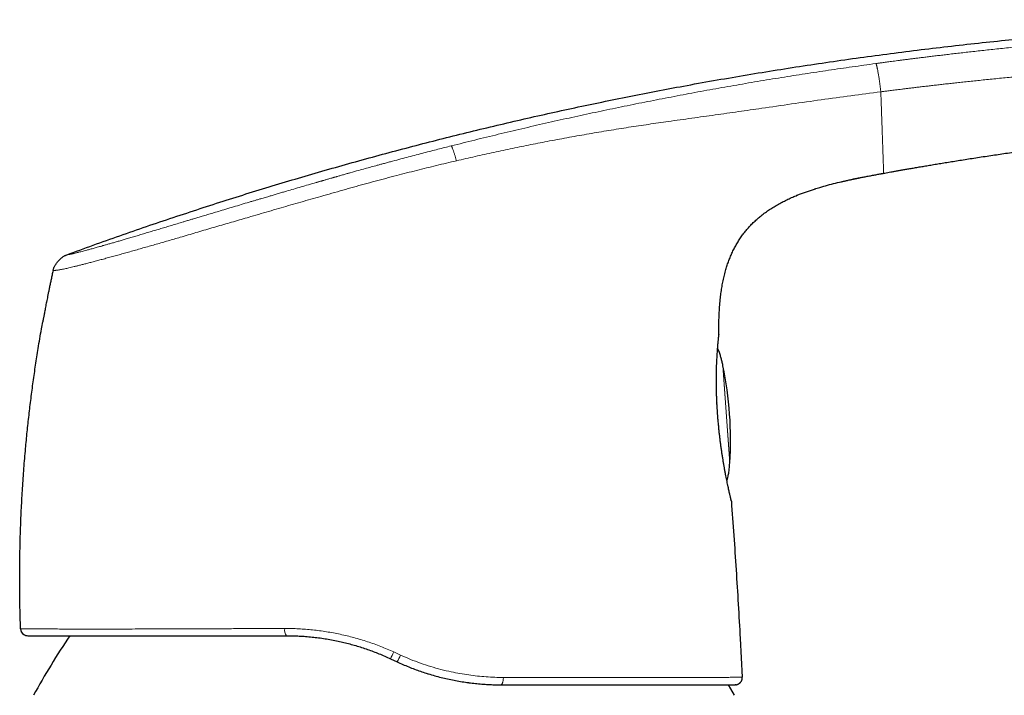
# Model space of a CAD drawing. Header units: millimetres. Extents: x 8 to 1004, y 12 to 903.
# Tile 55 of 57: x 755 to 823, y 779 to 826. Entities that reach past the tile are written whole.
import ezdxf

# ---------------------------------------------------------------- set-up
doc = ezdxf.new("R2010")
doc.units = ezdxf.units.MM

msp = doc.modelspace()

# ---------------------------------------------------------------- linework, layer by layer
at = {"color": 7, "linetype": 'Continuous', "lineweight": 30}
for p, q in [((814.322, 815.026), (814.322, 815.026)), ((808.264, 813.475), (808.339, 813.506)), ((756.819, 808.289), (756.822, 808.289)), ((756.107, 804.74), (756.107, 804.738)), ((802.917, 803.865), (802.918, 803.873)), ((802.918, 803.873), (802.917, 803.847)), ((802.821, 798.495), (802.816, 798.498)), ((754.582, 783.498), (754.571, 783.498)), ((804.391, 782.815), (804.537, 780.142)), ((780.178, 781.422), (780.637, 781.208)), ((804.08, 779.617), (804.038, 779.615))]:
    msp.add_line(p, q, dxfattribs=at)
at = {"color": 8, "linetype": 'Continuous', "lineweight": 0}
for p, q in [((803.192, 801.73), (803.667, 794.947)), ((803.2, 801.693), (803.669, 794.985)), ((802.776, 799.132), (802.781, 799.125)), ((754.585, 783.498), (754.571, 783.498)), ((780.874, 781.674), (780.405, 781.888)), ((804.084, 779.617), (804.08, 779.617))]:
    msp.add_line(p, q, dxfattribs=at)
at = {"color": 7, "linetype": 'Continuous', "lineweight": 30, "flags": 128}
for points in [[(803.769, 792.385), (803.773, 792.371), (803.779, 792.33)], [(803.994, 778.889), (803.753, 779.326), (803.59, 779.616)]]:
    msp.add_lwpolyline(points, dxfattribs=at)
at = {"color": 8, "linetype": 'Continuous', "lineweight": 0, "flags": 128}
for points in [[(787.822, 779.615), (787.839, 779.617), (787.856, 779.625), (787.873, 779.637), (787.889, 779.654), (787.904, 779.675), (787.919, 779.701), (787.933, 779.731), (787.945, 779.764), (787.957, 779.801), (787.967, 779.842), (787.975, 779.884), (787.982, 779.929), (787.988, 779.976), (787.992, 780.025), (787.994, 780.074), (787.995, 780.123)], [(804.524, 779.999), (804.522, 779.991), (804.522, 779.989)]]:
    msp.add_lwpolyline(points, dxfattribs=at)
at = {"color": 7, "linetype": 'Continuous', "lineweight": 30}
for centre, radius, start, end in [((778.722, 796.611), 25, 4, 11.72875), ((778.722, 796.611), 25, 356.27125, 4), ((1114.367, 192.974), 615.206, 103.343719, 120.003403), ((755.071, 783.515), 0.5, 206.66208, 270), ((799.369, 754.95), 50, 145.85315, 151.39505), ((804.038, 780.115), 0.5, 346.56305, 3.13374)]:
    msp.add_arc(centre, radius, start, end, dxfattribs=at)
at = {"color": 8, "linetype": 'Continuous', "lineweight": 0}
for centre, radius, start, end in [((1114.367, 192.974), 615.236, 103.310879, 120.024968), ((773.443, 783.398), 0.591, 168.65616, 220.39235), ((773.654, 784.89), 7.388, 332.00789, 336.0291), ((777.298, 783.193), 3.885, 329.26612, 336.98287)]:
    msp.add_arc(centre, radius, start, end, dxfattribs=at)
at = {"color": 7, "linetype": 'Continuous', "lineweight": 30}
for points, knots in [([(757.764, 809.376), (758.379, 809.601), (759.606, 810.05), (761.452, 810.704), (763.298, 811.345), (765.146, 811.97), (766.985, 812.576), (768.813, 813.164), (770.632, 813.734), (772.453, 814.29), (774.287, 814.836), (776.134, 815.37), (777.996, 815.894), (779.86, 816.403), (781.724, 816.897), (783.591, 817.378), (785.459, 817.843), (787.328, 818.295), (789.199, 818.733), (791.072, 819.156), (792.947, 819.565), (794.823, 819.961), (796.701, 820.343), (798.58, 820.711), (800.524, 821.077), (802.533, 821.44), (804.607, 821.797), (806.683, 822.139), (808.761, 822.465), (810.85, 822.775), (812.95, 823.071), (815.061, 823.353), (817.175, 823.618), (819.291, 823.867), (821.409, 824.1), (823.53, 824.317), (825.653, 824.519), (827.707, 824.699), (829.69, 824.859), (831.604, 825.001), (833.52, 825.131), (835.437, 825.25), (837.357, 825.356), (839.279, 825.448), (841.063, 825.519), (842.71, 825.574), (844.219, 825.612), (845.728, 825.64), (847.238, 825.655), (848.737, 825.657), (850.228, 825.645), (851.709, 825.619), (853.189, 825.578), (854.615, 825.523), (855.987, 825.455), (857.305, 825.377), (858.621, 825.284), (859.936, 825.176), (861.25, 825.055), (862.563, 824.918), (863.874, 824.768), (864.747, 824.656), (865.183, 824.6)], [0, 0, 0, 0, 0.017941, 0.035846, 0.053717, 0.071553, 0.089358, 0.106815, 0.124244, 0.141646, 0.159023, 0.176729, 0.194412, 0.212073, 0.229712, 0.247332, 0.264934, 0.282519, 0.300089, 0.317644, 0.335187, 0.352718, 0.370238, 0.38775, 0.405254, 0.424501, 0.443741, 0.462977, 0.48221, 0.501442, 0.520912, 0.540383, 0.559858, 0.579337, 0.598823, 0.618316, 0.637818, 0.65733, 0.674862, 0.692405, 0.709961, 0.72753, 0.745111, 0.762702, 0.7803, 0.7941, 0.807902, 0.821703, 0.835502, 0.849299, 0.862845, 0.876387, 0.889923, 0.903453, 0.91553, 0.927601, 0.93967, 0.951735, 0.9638, 0.975865, 0.987931, 1, 1, 1, 1]), ([(814.322, 815.026), (814.384, 815.037), (814.512, 815.06), (814.711, 815.096), (814.926, 815.135), (815.155, 815.175), (815.399, 815.219), (815.658, 815.264), (815.932, 815.312), (816.226, 815.363), (816.541, 815.418), (816.876, 815.475), (817.228, 815.535), (817.596, 815.597), (817.981, 815.661), (818.386, 815.728), (818.811, 815.797), (819.258, 815.869), (819.721, 815.943), (820.202, 816.019), (820.701, 816.097), (821.217, 816.176), (821.735, 816.254), (822.254, 816.332), (822.773, 816.408), (823.307, 816.486), (823.855, 816.564), (824.418, 816.643), (824.828, 816.7), (825.08, 816.734), (825.168, 816.746), (825.257, 816.759), (825.347, 816.771), (825.433, 816.782), (825.509, 816.793), (825.662, 816.813), (825.979, 816.856), (826.617, 816.94), (827.757, 817.087), (829.324, 817.28), (831.17, 817.494), (833.027, 817.695), (834.884, 817.882), (836.32, 818.016), (837.333, 818.106), (837.922, 818.156), (838.512, 818.206), (839.098, 818.253), (839.677, 818.299), (840.24, 818.342), (840.796, 818.384), (841.356, 818.424), (841.927, 818.464), (842.498, 818.503), (842.941, 818.532), (843.257, 818.552), (843.451, 818.564), (843.648, 818.576), (843.827, 818.587), (843.94, 818.594), (843.986, 818.597)], [0, 0, 0, 0, 0.0062719, 0.0130499, 0.020334, 0.0281242, 0.0364205, 0.0452229, 0.0545313, 0.0643458, 0.0751705, 0.0865507, 0.0984862, 0.1109772, 0.1240236, 0.1376255, 0.152163, 0.1672856, 0.1829932, 0.1992859, 0.2161637, 0.2336265, 0.2516744, 0.2687323, 0.2862818, 0.3043229, 0.3228556, 0.3418799, 0.3613958, 0.3643761, 0.3673675, 0.37037, 0.3733837, 0.3764086, 0.3791227, 0.3810882, 0.3918988, 0.4112034, 0.4456759, 0.5072338, 0.569691, 0.6321483, 0.6946056, 0.7570628, 0.7768474, 0.796632, 0.8164165, 0.8362011, 0.8557231, 0.8746196, 0.8929219, 0.9116956, 0.9309407, 0.950386, 0.9690395, 0.9755683, 0.9820971, 0.9886259, 0.9953797, 1, 1, 1, 1]), ([(995.702, 817.091), (995.065, 816.97), (993.428, 816.659), (990.796, 816.142), (987.805, 815.542), (984.817, 814.927), (981.832, 814.298), (978.907, 813.666), (976.041, 813.034), (973.236, 812.401), (970.433, 811.756), (967.633, 811.098), (964.728, 810.402), (961.718, 809.665), (958.604, 808.885), (955.493, 808.09), (952.387, 807.28), (949.285, 806.454), (946.188, 805.612), (943.094, 804.754), (940.005, 803.881), (936.921, 802.992), (933.841, 802.087), (930.765, 801.168), (927.694, 800.232), (924.628, 799.281), (921.567, 798.315), (918.511, 797.333), (915.411, 796.32), (912.269, 795.274), (909.083, 794.196), (905.904, 793.101), (902.73, 791.989), (899.562, 790.86), (896.448, 789.732), (893.388, 788.606), (890.381, 787.482), (887.38, 786.342), (884.384, 785.188), (881.395, 784.018), (878.411, 782.833), (875.434, 781.634), (872.415, 780.399), (869.356, 779.13), (866.257, 777.825), (863.165, 776.503), (860.079, 775.166), (857.001, 773.811), (853.93, 772.441), (850.866, 771.054), (847.81, 769.651), (844.761, 768.232), (841.72, 766.797), (838.686, 765.346), (835.718, 763.906), (832.814, 762.48), (829.975, 761.068), (827.144, 759.641), (824.704, 758.398), (823.211, 757.626), (822.657, 757.34)], [0, 0, 0, 0, 0.010598, 0.027203, 0.043808, 0.060414, 0.077019, 0.093624, 0.10928, 0.124937, 0.140593, 0.15625, 0.171906, 0.189379, 0.206853, 0.224327, 0.2418, 0.259274, 0.276748, 0.294221, 0.311695, 0.329168, 0.346642, 0.364116, 0.381589, 0.399063, 0.416536, 0.43401, 0.451484, 0.469789, 0.488095, 0.506401, 0.524706, 0.543012, 0.561318, 0.578791, 0.596265, 0.613739, 0.631212, 0.648686, 0.666159, 0.683633, 0.701107, 0.719412, 0.737718, 0.756024, 0.774329, 0.792635, 0.810941, 0.829247, 0.847552, 0.865858, 0.884164, 0.902469, 0.920775, 0.938035, 0.955294, 0.972554, 0.989814, 1, 1, 1, 1]), ([(811.352, 814.43), (811.387, 814.438), (811.456, 814.454), (811.559, 814.478), (811.658, 814.5), (811.763, 814.524), (811.872, 814.548), (811.982, 814.572), (812.083, 814.593), (812.175, 814.613), (812.258, 814.63), (812.332, 814.646), (812.396, 814.659), (812.451, 814.67), (812.499, 814.68), (812.538, 814.688), (812.564, 814.693), (812.576, 814.696), (812.574, 814.695), (812.574, 814.695)], [0, 0, 0, 0, 0.044615, 0.088919, 0.132556, 0.175793, 0.233268, 0.291032, 0.349476, 0.408878, 0.469421, 0.53121, 0.594288, 0.658651, 0.72426, 0.804534, 0.886356, 0.96955, 1, 1, 1, 1]), ([(812.098, 814.597), (812.283, 814.635), (812.619, 814.706), (812.956, 814.771), (813.108, 814.8)], [0, 0, 0, 0, 0.549063, 1, 1, 1, 1]), ([(812.27, 814.634), (812.269, 814.634), (812.269, 814.634), (812.274, 814.635), (812.288, 814.638), (812.311, 814.642), (812.345, 814.649), (812.39, 814.659), (812.447, 814.67), (812.514, 814.684), (812.591, 814.699), (812.675, 814.716), (812.777, 814.736), (812.898, 814.76), (813.038, 814.787), (813.184, 814.815), (813.333, 814.843), (813.483, 814.871), (813.633, 814.899), (813.778, 814.926), (813.918, 814.952), (814.03, 814.973), (814.118, 814.989), (814.184, 815.001), (814.251, 815.013), (814.297, 815.021), (814.321, 815.026), (814.322, 815.026)], [0, 0, 0, 0, 0.011782, 0.04713, 0.080021, 0.110835, 0.140256, 0.169317, 0.199267, 0.231055, 0.2652, 0.301888, 0.341077, 0.396865, 0.456029, 0.517681, 0.580847, 0.644516, 0.707688, 0.769404, 0.828793, 0.885366, 0.912859, 0.940267, 0.968322, 0.997609, 1, 1, 1, 1]), ([(808.264, 813.475), (808.342, 813.508), (808.511, 813.577), (808.772, 813.676), (809.046, 813.774), (809.32, 813.868), (809.504, 813.927), (809.596, 813.956)], [0, 0, 0, 0, 0.180235, 0.385773, 0.591029, 0.795766, 1, 1, 1, 1]), ([(809.55, 813.941), (809.666, 813.977), (809.963, 814.07), (810.444, 814.205), (810.992, 814.346), (811.359, 814.431), (811.542, 814.474)], [0, 0, 0, 0, 0.177239, 0.451882, 0.726617, 1, 1, 1, 1]), ([(802.918, 803.873), (802.916, 804.042), (802.913, 804.38), (802.92, 804.888), (802.939, 805.395), (802.972, 805.902), (803.016, 806.371), (803.07, 806.803), (803.132, 807.197), (803.206, 807.588), (803.295, 807.977), (803.392, 808.338), (803.496, 808.671), (803.603, 808.977), (803.723, 809.277), (803.855, 809.573), (803.999, 809.863), (804.155, 810.146), (804.325, 810.422), (804.507, 810.69), (804.702, 810.948), (804.909, 811.197), (805.127, 811.437), (805.356, 811.665), (805.595, 811.883), (805.854, 812.099), (806.132, 812.312), (806.429, 812.519), (806.735, 812.713), (807.049, 812.895), (807.369, 813.066), (807.694, 813.226), (808.017, 813.373), (808.234, 813.463), (808.339, 813.506)], [0, 0, 0, 0, 0.042495, 0.084992, 0.127495, 0.169999, 0.212504, 0.245903, 0.279297, 0.31269, 0.34609, 0.379489, 0.406593, 0.433696, 0.460804, 0.487915, 0.515021, 0.54212, 0.569219, 0.596322, 0.623427, 0.650533, 0.677636, 0.704736, 0.731839, 0.758948, 0.789313, 0.819671, 0.850025, 0.880386, 0.91075, 0.941112, 0.971471, 1, 1, 1, 1]), ([(756.819, 808.289), (756.823, 808.31), (756.833, 808.353), (756.853, 808.422), (756.884, 808.497), (756.924, 808.58), (756.974, 808.668), (757.033, 808.758), (757.099, 808.849), (757.171, 808.936), (757.248, 809.02), (757.328, 809.098), (757.41, 809.169), (757.49, 809.231), (757.567, 809.283), (757.638, 809.323), (757.703, 809.353), (757.744, 809.369), (757.764, 809.376)], [0, 0, 0, 0, 0.042622, 0.089774, 0.144028, 0.205922, 0.274425, 0.347571, 0.423157, 0.499461, 0.575795, 0.651496, 0.724849, 0.793628, 0.855812, 0.910297, 0.957531, 1, 1, 1, 1]), ([(756.818, 808.29), (756.807, 808.237), (756.773, 808.082), (756.719, 807.83), (756.657, 807.537), (756.599, 807.259), (756.544, 806.995), (756.494, 806.75), (756.449, 806.523), (756.407, 806.314), (756.369, 806.118), (756.333, 805.935), (756.298, 805.757), (756.266, 805.588), (756.235, 805.426), (756.208, 805.282), (756.184, 805.154), (756.164, 805.048), (756.148, 804.962), (756.135, 804.894), (756.126, 804.841), (756.119, 804.802), (756.113, 804.774), (756.109, 804.752), (756.108, 804.743), (756.107, 804.738)], [0, 0, 0, 0, 0.043084, 0.126862, 0.206676, 0.282531, 0.354437, 0.422403, 0.482886, 0.539889, 0.593423, 0.643507, 0.690158, 0.739037, 0.783563, 0.823797, 0.859823, 0.891758, 0.915364, 0.936383, 0.955009, 0.967578, 0.979119, 0.98984, 1, 1, 1, 1]), ([(754.571, 783.498), (754.559, 783.886), (754.535, 784.662), (754.516, 785.826), (754.509, 786.991), (754.517, 788.156), (754.538, 789.32), (754.574, 790.554), (754.629, 791.856), (754.706, 793.227), (754.801, 794.596), (754.91, 795.895), (755.028, 797.123), (755.154, 798.281), (755.292, 799.438), (755.445, 800.592), (755.61, 801.745), (755.801, 802.965), (755.966, 803.963), (756.079, 804.577), (756.109, 804.74)], [0, 0, 0, 0, 0.0545818, 0.1091636, 0.1637455, 0.2183273, 0.2729092, 0.327491, 0.3918194, 0.4561478, 0.5204761, 0.5848044, 0.6393861, 0.6939678, 0.7485496, 0.8031314, 0.8577132, 0.912295, 0.9766235, 1, 1, 1, 1]), ([(802.782, 799.124), (802.777, 799.219), (802.767, 799.407), (802.757, 799.687), (802.749, 799.963), (802.744, 800.234), (802.742, 800.499), (802.741, 800.759), (802.743, 801.011), (802.747, 801.257), (802.753, 801.495), (802.76, 801.725), (802.769, 801.946), (802.78, 802.157), (802.791, 802.358), (802.803, 802.548), (802.816, 802.727), (802.829, 802.895), (802.841, 803.05), (802.853, 803.192), (802.864, 803.32), (802.874, 803.433), (802.884, 803.533), (802.893, 803.619), (802.9, 803.691), (802.906, 803.752), (802.911, 803.8), (802.915, 803.837), (802.916, 803.852), (802.917, 803.859)], [0, 0, 0, 0, 0.0377177, 0.0754021, 0.1130626, 0.1507063, 0.1883389, 0.2259656, 0.2636017, 0.3012686, 0.3389716, 0.3766824, 0.4143699, 0.4520207, 0.4897248, 0.5276043, 0.5656771, 0.6040145, 0.6425495, 0.6810826, 0.7194126, 0.7573403, 0.7946697, 0.8312088, 0.866798, 0.9015245, 0.9355964, 0.9692202, 1, 1, 1, 1]), ([(802.899, 803.676), (802.9, 803.689), (802.903, 803.716), (802.906, 803.75), (802.91, 803.779), (802.912, 803.803), (802.914, 803.823), (802.916, 803.84), (802.917, 803.854), (802.918, 803.865), (802.918, 803.87), (802.918, 803.872)], [0, 0, 0, 0, 0.137172, 0.285931, 0.424964, 0.551506, 0.660226, 0.760817, 0.855366, 0.94595, 1, 1, 1, 1]), ([(803.192, 801.73), (803.175, 801.813), (803.139, 801.979), (803.076, 802.228), (803.013, 802.439), (802.954, 802.611), (802.903, 802.741), (802.862, 802.838), (802.836, 802.889), (802.829, 802.902)], [0, 0, 0, 0, 0.20567, 0.415733, 0.625195, 0.744651, 0.858643, 0.96548, 1, 1, 1, 1]), ([(803.2, 801.692), (803.199, 801.696), (803.198, 801.704), (803.196, 801.714), (803.194, 801.723), (803.193, 801.728), (803.192, 801.731)], [0, 0, 0, 0, 0.339906, 0.559886, 0.779913, 1, 1, 1, 1]), ([(802.781, 799.125), (802.781, 799.124), (802.783, 799.123), (802.781, 799.121), (802.779, 799.12)], [0, 0, 0, 0, 0.18136, 1, 1, 1, 1]), ([(802.82, 798.493), (802.818, 798.514), (802.815, 798.564), (802.809, 798.648), (802.802, 798.748), (802.795, 798.861), (802.787, 798.988), (802.782, 799.077), (802.78, 799.124)], [0, 0, 0, 0, 0.099918, 0.236909, 0.395211, 0.574988, 0.776477, 1, 1, 1, 1]), ([(803.776, 792.355), (803.775, 792.358), (803.774, 792.365), (803.769, 792.385), (803.762, 792.414), (803.753, 792.452), (803.742, 792.5), (803.727, 792.56), (803.71, 792.632), (803.691, 792.717), (803.667, 792.82), (803.639, 792.943), (803.608, 793.085), (803.574, 793.242), (803.537, 793.411), (803.5, 793.592), (803.46, 793.783), (803.42, 793.984), (803.379, 794.196), (803.336, 794.417), (803.294, 794.648), (803.252, 794.887), (803.211, 795.136), (803.17, 795.393), (803.129, 795.657), (803.09, 795.928), (803.051, 796.205), (803.014, 796.488), (802.979, 796.776), (802.946, 797.067), (802.915, 797.362), (802.886, 797.66), (802.86, 797.959), (802.838, 798.237), (802.826, 798.416), (802.821, 798.495)], [0, 0, 0, 0, 0.022505, 0.045307, 0.068805, 0.093401, 0.119413, 0.146239, 0.174104, 0.20278, 0.232034, 0.265672, 0.299385, 0.332813, 0.365801, 0.398402, 0.430677, 0.462689, 0.494502, 0.526187, 0.557833, 0.589523, 0.621289, 0.653132, 0.68505, 0.717037, 0.749086, 0.781188, 0.813334, 0.845514, 0.87772, 0.909944, 0.942182, 0.974436, 1, 1, 1, 1]), ([(803.49, 793.797), (803.501, 793.834), (803.524, 793.916), (803.554, 794.049), (803.583, 794.195), (803.615, 794.396), (803.645, 794.647), (803.659, 794.847), (803.667, 794.947)], [0, 0, 0, 0, 0.098341, 0.221102, 0.349724, 0.481935, 0.743716, 1, 1, 1, 1]), ([(803.667, 794.946), (803.667, 794.95), (803.667, 794.958), (803.668, 794.968), (803.669, 794.977), (803.669, 794.983), (803.669, 794.986)], [0, 0, 0, 0, 0.3401089, 0.5601083, 0.7800673, 1, 1, 1, 1]), ([(803.466, 793.756), (803.471, 793.76), (803.483, 793.772), (803.488, 793.787), (803.491, 793.797)], [0, 0, 0, 0, 0.39493, 1, 1, 1, 1]), ([(803.772, 792.361), (803.773, 792.355), (803.778, 792.333), (803.778, 792.332), (803.779, 792.33)], [0, 0, 0, 0, 0.274717, 1, 1, 1, 1]), ([(803.779, 792.33), (803.836, 791.538), (803.951, 789.953), (804.109, 787.574), (804.257, 785.195), (804.346, 783.608), (804.391, 782.815)], [0, 0, 0, 0, 0.25, 0.5, 0.75, 1, 1, 1, 1]), ([(754.576, 783.498), (754.577, 783.475), (754.578, 783.43), (754.594, 783.359), (754.614, 783.313), (754.624, 783.291)], [0, 0, 0, 0, 0.331081, 0.66457, 1, 1, 1, 1]), ([(754.835, 783.077), (754.836, 783.076), (754.847, 783.07), (754.865, 783.061), (754.889, 783.05), (754.913, 783.042), (754.936, 783.034), (754.96, 783.028), (754.984, 783.023), (755.007, 783.019), (755.022, 783.017), (755.029, 783.017)], [0, 0, 0, 0, 0.007553, 0.072802, 0.152091, 0.247667, 0.360791, 0.492202, 0.642358, 0.811557, 1, 1, 1, 1]), ([(755.073, 783.015), (755.074, 783.015), (755.077, 783.015), (755.1, 783.015), (755.14, 783.015), (755.196, 783.015), (755.267, 783.015), (755.355, 783.015), (755.455, 783.015), (755.567, 783.015), (755.688, 783.015), (755.823, 783.015), (755.971, 783.015), (756.131, 783.015), (756.311, 783.015), (756.51, 783.015), (756.731, 783.015), (756.966, 783.015), (757.217, 783.015), (757.482, 783.015), (757.763, 783.015), (758.052, 783.015), (758.348, 783.015), (758.647, 783.015), (758.957, 783.015), (759.28, 783.015), (759.614, 783.015), (759.971, 783.015), (760.352, 783.015), (760.757, 783.015), (761.176, 783.015), (761.609, 783.015), (762.055, 783.015), (762.513, 783.015), (762.969, 783.015), (763.42, 783.015), (763.868, 783.015), (764.324, 783.015), (764.79, 783.015), (765.265, 783.015), (765.763, 783.015), (766.284, 783.015), (766.827, 783.015), (767.379, 783.015), (767.939, 783.015), (768.508, 783.015), (769.085, 783.015), (769.654, 783.015), (770.212, 783.015), (770.759, 783.015), (771.311, 783.015), (771.867, 783.015), (772.427, 783.015), (772.804, 783.015), (772.993, 783.015)], [0, 0, 0, 0, 0.015516, 0.035726, 0.055898, 0.076047, 0.096183, 0.116322, 0.136481, 0.154916, 0.173305, 0.191659, 0.209987, 0.2283, 0.246608, 0.266728, 0.286778, 0.306772, 0.326724, 0.346648, 0.366558, 0.386679, 0.405137, 0.423548, 0.441923, 0.460274, 0.478613, 0.496952, 0.516995, 0.53704, 0.557102, 0.577196, 0.597338, 0.617542, 0.637616, 0.655962, 0.674314, 0.692684, 0.711083, 0.729521, 0.748009, 0.768105, 0.788188, 0.808269, 0.828363, 0.848483, 0.868643, 0.888873, 0.907404, 0.925917, 0.944423, 0.962932, 0.981454, 1, 1, 1, 1]), ([(772.993, 783.015), (773.138, 783.014), (773.428, 783.012), (773.867, 782.994), (774.309, 782.966), (774.754, 782.926), (775.201, 782.873), (775.651, 782.808), (776.102, 782.73), (776.539, 782.643), (776.961, 782.547), (777.368, 782.444), (777.776, 782.33), (778.183, 782.205), (778.588, 782.07), (778.989, 781.924), (779.387, 781.768), (779.784, 781.602), (780.046, 781.482), (780.178, 781.422)], [0, 0, 0, 0, 0.060049, 0.120324, 0.18085, 0.241647, 0.302738, 0.364144, 0.425886, 0.487985, 0.543946, 0.600224, 0.656834, 0.713789, 0.771104, 0.827758, 0.884784, 0.942194, 1, 1, 1, 1]), ([(780.637, 781.208), (780.771, 781.147), (781.037, 781.025), (781.44, 780.856), (781.845, 780.698), (782.251, 780.552), (782.559, 780.448), (782.732, 780.395), (782.769, 780.384)], [0, 0, 0, 0, 0.191938, 0.382753, 0.572494, 0.761212, 0.948961, 1, 1, 1, 1]), ([(782.77, 780.385), (782.781, 780.382), (782.938, 780.331), (783.244, 780.244), (783.687, 780.125), (784.133, 780.02), (784.58, 779.927), (785.027, 779.847), (785.354, 779.794), (785.531, 779.772), (785.559, 779.769)], [0, 0, 0, 0, 0.01154, 0.171172, 0.330784, 0.49042, 0.650117, 0.809914, 0.969859, 1, 1, 1, 1]), ([(804.084, 779.617), (804.09, 779.618), (804.1, 779.619), (804.117, 779.621), (804.135, 779.625), (804.153, 779.629), (804.17, 779.634), (804.186, 779.639), (804.198, 779.643), (804.211, 779.648), (804.225, 779.653), (804.242, 779.661), (804.262, 779.67), (804.283, 779.682), (804.304, 779.695), (804.33, 779.712), (804.363, 779.738), (804.398, 779.772), (804.431, 779.809), (804.461, 779.851), (804.487, 779.895), (804.508, 779.942), (804.517, 779.973), (804.522, 779.989)], [0, 0, 0, 0, 0.088771, 0.166599, 0.23357, 0.289831, 0.335645, 0.3592, 0.379097, 0.395715, 0.409709, 0.422158, 0.441784, 0.464754, 0.481964, 0.50047, 0.540427, 0.587872, 0.645505, 0.714839, 0.796729, 0.891679, 1, 1, 1, 1]), ([(785.558, 779.767), (785.575, 779.765), (785.742, 779.74), (786.058, 779.706), (786.504, 779.664), (786.946, 779.636), (787.386, 779.618), (787.677, 779.616), (787.822, 779.615)], [0, 0, 0, 0, 0.023031, 0.219337, 0.415108, 0.610422, 0.805359, 1, 1, 1, 1]), ([(787.822, 779.615), (788.009, 779.615), (788.383, 779.615), (788.937, 779.615), (789.485, 779.615), (790.028, 779.615), (790.566, 779.615), (791.095, 779.615), (791.634, 779.615), (792.18, 779.615), (792.734, 779.615), (793.278, 779.615), (793.814, 779.615), (794.323, 779.615), (794.806, 779.615), (795.264, 779.615), (795.712, 779.615), (796.152, 779.615), (796.582, 779.615), (797.002, 779.615), (797.427, 779.615), (797.854, 779.615), (798.28, 779.615), (798.694, 779.615), (799.094, 779.615), (799.47, 779.615), (799.821, 779.615), (800.15, 779.615), (800.466, 779.615), (800.77, 779.615), (801.062, 779.615), (801.342, 779.615), (801.618, 779.615), (801.889, 779.615), (802.152, 779.615), (802.399, 779.615), (802.629, 779.615), (802.836, 779.615), (803.023, 779.615), (803.19, 779.615), (803.342, 779.615), (803.479, 779.615), (803.601, 779.615), (803.709, 779.615), (803.806, 779.615), (803.889, 779.615), (803.955, 779.615), (804.003, 779.615), (804.032, 779.615), (804.036, 779.615), (804.038, 779.615)], [0, 0, 0, 0, 0.020056, 0.040104, 0.060155, 0.080221, 0.100315, 0.120449, 0.140443, 0.162363, 0.184282, 0.206217, 0.228182, 0.250193, 0.27011, 0.29001, 0.309905, 0.329805, 0.349721, 0.369666, 0.389639, 0.411583, 0.433506, 0.455423, 0.477349, 0.499298, 0.519306, 0.539289, 0.559259, 0.579227, 0.599205, 0.619205, 0.639278, 0.661327, 0.683328, 0.705298, 0.727251, 0.749203, 0.76936, 0.789449, 0.809481, 0.82947, 0.849428, 0.869366, 0.889546, 0.911756, 0.933888, 0.95596, 0.977992, 1, 1, 1, 1])]:
    msp.add_open_spline(points, degree=3, knots=knots, dxfattribs=at)
at = {"color": 8, "linetype": 'Continuous', "lineweight": 0}
for points, knots in [([(865.183, 824.6), (865.183, 824.6), (865.183, 824.6), (865.183, 824.6), (865.183, 824.6), (865.183, 824.6), (865.182, 824.6), (865.18, 824.6), (865.178, 824.6), (865.175, 824.6), (865.17, 824.6), (865.164, 824.6), (865.156, 824.599), (865.146, 824.599), (865.132, 824.599), (865.116, 824.598), (865.096, 824.597), (865.073, 824.597), (865.046, 824.596), (865.016, 824.595), (864.982, 824.594), (864.942, 824.593), (864.898, 824.591), (864.848, 824.59), (864.791, 824.588), (864.727, 824.586), (864.657, 824.585), (864.582, 824.584), (864.502, 824.583), (864.413, 824.582), (864.312, 824.581), (864.199, 824.581), (864.082, 824.582), (863.963, 824.583), (863.843, 824.585), (863.713, 824.588), (863.57, 824.591), (863.415, 824.595), (863.256, 824.6), (863.093, 824.605), (862.928, 824.611), (862.753, 824.618), (862.567, 824.625), (862.37, 824.634), (862.162, 824.643), (861.943, 824.654), (861.719, 824.666), (861.491, 824.678), (861.261, 824.691), (861.019, 824.704), (860.767, 824.719), (860.509, 824.735), (860.246, 824.751), (859.977, 824.768), (859.703, 824.785), (859.38, 824.805), (859.004, 824.828), (858.574, 824.854), (858.134, 824.88), (857.684, 824.906), (857.226, 824.931), (856.76, 824.956), (856.271, 824.981), (855.759, 825.005), (855.221, 825.029), (854.675, 825.052), (854.12, 825.073), (853.475, 825.095), (852.737, 825.116), (851.904, 825.136), (851.053, 825.152), (850.186, 825.162), (849.493, 825.167), (848.979, 825.169), (848.649, 825.169), (848.316, 825.169), (847.981, 825.168), (847.652, 825.166), (847.187, 825.163), (846.591, 825.157), (845.775, 825.146), (844.884, 825.129), (843.923, 825.107), (842.977, 825.08), (842.046, 825.05), (841.131, 825.016), (840.243, 824.98), (839.383, 824.942), (838.55, 824.903), (837.731, 824.861), (836.926, 824.818), (836.139, 824.773), (835.371, 824.728), (834.621, 824.681), (833.884, 824.633), (833.116, 824.582), (832.319, 824.526), (831.494, 824.467), (830.687, 824.406), (829.899, 824.345), (829.13, 824.284), (828.38, 824.221), (827.648, 824.159), (826.935, 824.096), (826.241, 824.034), (825.565, 823.971), (824.908, 823.909), (824.281, 823.848), (823.683, 823.789), (823.114, 823.731), (822.562, 823.674), (822.027, 823.618), (821.505, 823.562), (820.999, 823.507), (820.507, 823.452), (820.032, 823.399), (819.573, 823.347), (819.132, 823.295), (818.715, 823.247), (818.322, 823.2), (817.952, 823.156), (817.597, 823.112), (817.257, 823.071), (816.932, 823.03), (816.622, 822.992), (816.327, 822.954), (816.046, 822.919), (815.781, 822.885), (815.532, 822.853), (815.299, 822.822), (815.082, 822.794), (814.879, 822.767), (814.691, 822.743), (814.519, 822.72), (814.361, 822.699), (814.218, 822.679), (814.088, 822.662), (813.972, 822.646), (813.871, 822.632), (813.807, 822.624), (813.778, 822.62)], [0, 0, 0, 0, 0.000398, 0.001073, 0.002024, 0.003253, 0.004759, 0.006542, 0.008602, 0.010939, 0.013554, 0.016446, 0.019616, 0.023062, 0.026786, 0.030785, 0.035061, 0.039612, 0.043922, 0.048452, 0.0532, 0.058164, 0.063343, 0.068638, 0.074142, 0.079858, 0.085791, 0.091, 0.096376, 0.101922, 0.107634, 0.113504, 0.119523, 0.124353, 0.12927, 0.134277, 0.139379, 0.144586, 0.149905, 0.154524, 0.159214, 0.163966, 0.168774, 0.173637, 0.178555, 0.183533, 0.188579, 0.193171, 0.197848, 0.202617, 0.207445, 0.212309, 0.217126, 0.221984, 0.226891, 0.231852, 0.239175, 0.246628, 0.254211, 0.261914, 0.269724, 0.277627, 0.285624, 0.29454, 0.303588, 0.312774, 0.322098, 0.331556, 0.34527, 0.359256, 0.373517, 0.388053, 0.402865, 0.408364, 0.413901, 0.419475, 0.425086, 0.430733, 0.436038, 0.448443, 0.460709, 0.47708, 0.493195, 0.509053, 0.524653, 0.539994, 0.555076, 0.569282, 0.583254, 0.596991, 0.610496, 0.62377, 0.636581, 0.64917, 0.661537, 0.673682, 0.687853, 0.70171, 0.715256, 0.72849, 0.741412, 0.754024, 0.766325, 0.778316, 0.789996, 0.801366, 0.812425, 0.823174, 0.833024, 0.842598, 0.851896, 0.860918, 0.869664, 0.878237, 0.886528, 0.894535, 0.90226, 0.909703, 0.916862, 0.923354, 0.929594, 0.935583, 0.941321, 0.946808, 0.952043, 0.957028, 0.961761, 0.966242, 0.970473, 0.974383, 0.978051, 0.981477, 0.98466, 0.987555, 0.990216, 0.992642, 0.994834, 0.99679, 0.998513, 1, 1, 1, 1]), ([(814.126, 820.666), (814.16, 820.671), (814.231, 820.68), (814.347, 820.695), (814.477, 820.711), (814.623, 820.73), (814.785, 820.75), (814.961, 820.773), (815.153, 820.797), (815.361, 820.822), (815.584, 820.85), (815.822, 820.879), (816.075, 820.91), (816.344, 820.943), (816.629, 820.977), (816.926, 821.012), (817.237, 821.048), (817.561, 821.086), (817.899, 821.125), (818.252, 821.165), (818.62, 821.206), (819.003, 821.249), (819.401, 821.293), (819.82, 821.338), (820.261, 821.385), (820.726, 821.434), (821.206, 821.483), (821.703, 821.534), (822.216, 821.585), (822.738, 821.636), (823.268, 821.686), (823.806, 821.737), (824.358, 821.788), (824.926, 821.839), (825.505, 821.889), (826.095, 821.94), (826.697, 821.99), (827.313, 822.041), (827.947, 822.091), (828.601, 822.142), (829.275, 822.192), (829.963, 822.242), (830.667, 822.292), (831.386, 822.34), (832.12, 822.389), (832.869, 822.436), (833.634, 822.482), (834.413, 822.528), (835.208, 822.572), (836.019, 822.615), (836.844, 822.656), (837.685, 822.695), (838.516, 822.732), (839.338, 822.765), (840.149, 822.795), (840.973, 822.823), (841.81, 822.848), (842.66, 822.87), (843.316, 822.884), (843.773, 822.893), (844.026, 822.897), (844.278, 822.902), (844.529, 822.906), (844.779, 822.909), (845.028, 822.912), (845.419, 822.917), (845.949, 822.922), (846.657, 822.925), (847.398, 822.926), (848.169, 822.923), (848.946, 822.916), (849.729, 822.905), (850.516, 822.89), (851.29, 822.87), (852.05, 822.848), (852.757, 822.822), (853.412, 822.795), (854.018, 822.766), (854.617, 822.734), (855.21, 822.698), (855.796, 822.66), (856.335, 822.621), (856.827, 822.583), (857.274, 822.547), (857.716, 822.511), (858.153, 822.473), (858.586, 822.435), (858.981, 822.398), (859.339, 822.364), (859.661, 822.332), (859.98, 822.301), (860.294, 822.271), (860.603, 822.241), (860.909, 822.212), (861.209, 822.184), (861.492, 822.159), (861.756, 822.138), (862, 822.12), (862.233, 822.105), (862.455, 822.094), (862.689, 822.084), (862.932, 822.076), (863.181, 822.071), (863.427, 822.07), (863.667, 822.071), (863.9, 822.075), (864.116, 822.083), (864.316, 822.093), (864.5, 822.105), (864.674, 822.12), (864.837, 822.137), (864.99, 822.157), (865.13, 822.179), (865.257, 822.201), (865.372, 822.225), (865.477, 822.249), (865.575, 822.274), (865.667, 822.299), (865.751, 822.325), (865.826, 822.35), (865.894, 822.373), (865.96, 822.398), (866.023, 822.422), (866.083, 822.446), (866.135, 822.467), (866.181, 822.486), (866.219, 822.503), (866.252, 822.517), (866.28, 822.529), (866.304, 822.54), (866.323, 822.548), (866.339, 822.556), (866.352, 822.561), (866.362, 822.566), (866.37, 822.57), (866.376, 822.573), (866.381, 822.575), (866.384, 822.576), (866.386, 822.577), (866.387, 822.578), (866.388, 822.578), (866.389, 822.579), (866.389, 822.579), (866.389, 822.579), (866.389, 822.579), (866.389, 822.579)], [0, 0, 0, 0, 0.001653, 0.00356, 0.005721, 0.008135, 0.010804, 0.013727, 0.016904, 0.020335, 0.02402, 0.027959, 0.032151, 0.036598, 0.041299, 0.046253, 0.051355, 0.056701, 0.06229, 0.068123, 0.074201, 0.080522, 0.087087, 0.093895, 0.10129, 0.108952, 0.116882, 0.12508, 0.133545, 0.142278, 0.150895, 0.159757, 0.168865, 0.178219, 0.187819, 0.197487, 0.207392, 0.217535, 0.227915, 0.238752, 0.249836, 0.261167, 0.272747, 0.284573, 0.296648, 0.308971, 0.321542, 0.334361, 0.347429, 0.360745, 0.37431, 0.388123, 0.402186, 0.415296, 0.428617, 0.442151, 0.455898, 0.46986, 0.484034, 0.488211, 0.492369, 0.49651, 0.500632, 0.504736, 0.508822, 0.51289, 0.523982, 0.534934, 0.547794, 0.560462, 0.57294, 0.586099, 0.599038, 0.611756, 0.624249, 0.636534, 0.646629, 0.656608, 0.666484, 0.676267, 0.685968, 0.695594, 0.703105, 0.710569, 0.717988, 0.725364, 0.732702, 0.740007, 0.745645, 0.751267, 0.756876, 0.762479, 0.768085, 0.773706, 0.779357, 0.785033, 0.790082, 0.795048, 0.799919, 0.804693, 0.809386, 0.815431, 0.821375, 0.827219, 0.83374, 0.840124, 0.846362, 0.852448, 0.858389, 0.864194, 0.87029, 0.87624, 0.882041, 0.887684, 0.893163, 0.898471, 0.903603, 0.909049, 0.914299, 0.919364, 0.924255, 0.928978, 0.934771, 0.940314, 0.945609, 0.950659, 0.955463, 0.960022, 0.964336, 0.968382, 0.972187, 0.97575, 0.979071, 0.982149, 0.984985, 0.987578, 0.989928, 0.992036, 0.993901, 0.995524, 0.996904, 0.998041, 0.998936, 0.999589, 1, 1, 1, 1]), ([(784.388, 816.921), (784.931, 817.057), (786.016, 817.329), (787.646, 817.725), (789.277, 818.111), (790.91, 818.487), (792.535, 818.85), (794.152, 819.202), (795.763, 819.54), (797.376, 819.869), (799.002, 820.189), (800.639, 820.502), (802.288, 820.806), (803.94, 821.099), (805.595, 821.382), (807.242, 821.652), (808.88, 821.911), (810.511, 822.157), (812.144, 822.395), (813.233, 822.545), (813.778, 822.62)], [0, 0, 0, 0, 0.056011, 0.112011, 0.168004, 0.223993, 0.279979, 0.334963, 0.389948, 0.444935, 0.499928, 0.55593, 0.611939, 0.667953, 0.723968, 0.779981, 0.834987, 0.889989, 0.944992, 1, 1, 1, 1]), ([(813.778, 822.62), (813.779, 822.619), (813.782, 822.617), (813.786, 822.613), (813.791, 822.606), (813.798, 822.595), (813.806, 822.577), (813.815, 822.551), (813.826, 822.518), (813.837, 822.478), (813.85, 822.427), (813.864, 822.364), (813.881, 822.289), (813.899, 822.201), (813.919, 822.099), (813.939, 821.986), (813.96, 821.865), (813.981, 821.743), (814, 821.622), (814.017, 821.507), (814.034, 821.396), (814.048, 821.293), (814.061, 821.198), (814.074, 821.103), (814.086, 821.009), (814.097, 820.918), (814.107, 820.84), (814.115, 820.773), (814.121, 820.716), (814.125, 820.682), (814.126, 820.666)], [0, 0, 0, 0, 0.0159645, 0.0355335, 0.0589416, 0.0865576, 0.1188759, 0.1564642, 0.1884407, 0.2238334, 0.2626774, 0.3048546, 0.3500824, 0.3979497, 0.4480267, 0.5000636, 0.5517681, 0.6009162, 0.6474437, 0.6911438, 0.7318297, 0.7694114, 0.8039118, 0.8354472, 0.8731798, 0.9063992, 0.9354905, 0.9607174, 0.9822129, 1, 1, 1, 1]), ([(814.126, 820.667), (813.437, 820.578), (812.061, 820.398), (809.999, 820.114), (807.942, 819.822), (806.034, 819.545), (804.273, 819.29), (802.657, 819.061), (801.039, 818.838), (799.5, 818.623), (798.043, 818.414), (796.669, 818.208), (795.298, 817.99), (793.93, 817.759), (792.563, 817.516), (791.222, 817.266), (789.907, 817.009), (788.617, 816.747), (787.328, 816.473), (786.037, 816.188), (785.178, 815.99), (784.748, 815.891)], [0, 0, 0, 0, 0.069893, 0.139698, 0.209425, 0.2791, 0.333864, 0.388697, 0.443625, 0.498626, 0.545327, 0.59202, 0.638662, 0.685257, 0.731879, 0.7786, 0.82275, 0.866968, 0.911231, 0.955561, 1, 1, 1, 1]), ([(814.322, 815.027), (814.322, 815.029), (814.322, 815.032), (814.321, 815.052), (814.32, 815.084), (814.319, 815.131), (814.317, 815.194), (814.314, 815.265), (814.312, 815.34), (814.309, 815.415), (814.306, 815.499), (814.303, 815.595), (814.299, 815.704), (814.295, 815.827), (814.29, 815.955), (814.286, 816.087), (814.281, 816.219), (814.276, 816.362), (814.271, 816.517), (814.265, 816.685), (814.259, 816.865), (814.252, 817.058), (814.245, 817.265), (814.237, 817.485), (814.229, 817.721), (814.22, 817.97), (814.211, 818.231), (814.202, 818.505), (814.192, 818.789), (814.181, 819.083), (814.171, 819.386), (814.16, 819.697), (814.149, 820.015), (814.138, 820.338), (814.13, 820.558), (814.126, 820.667)], [0, 0, 0, 0, 0.046669, 0.0933414, 0.1400114, 0.1866759, 0.2333392, 0.280006, 0.3114364, 0.3428679, 0.3742973, 0.4057247, 0.4371546, 0.468583, 0.50001, 0.5250123, 0.5500137, 0.5750122, 0.6000119, 0.6250154, 0.6500162, 0.6750127, 0.700011, 0.7250102, 0.7500078, 0.7750074, 0.8000064, 0.8250054, 0.8500052, 0.8750031, 0.8999978, 0.9249961, 0.9499996, 0.9750021, 1, 1, 1, 1]), ([(757.764, 809.376), (757.765, 809.377), (757.767, 809.377), (757.773, 809.378), (757.782, 809.38), (757.792, 809.381), (757.798, 809.382), (757.802, 809.383), (757.805, 809.383), (757.809, 809.384), (757.812, 809.385), (757.816, 809.385), (757.82, 809.386), (757.828, 809.387), (757.841, 809.39), (757.86, 809.393), (757.883, 809.397), (757.909, 809.402), (757.937, 809.407), (757.969, 809.413), (758.004, 809.42), (758.043, 809.428), (758.092, 809.438), (758.148, 809.45), (758.213, 809.464), (758.284, 809.481), (758.362, 809.499), (758.45, 809.52), (758.555, 809.546), (758.68, 809.578), (758.824, 809.615), (758.98, 809.656), (759.13, 809.696), (759.27, 809.734), (759.397, 809.768), (759.529, 809.805), (759.667, 809.842), (759.81, 809.882), (759.959, 809.924), (760.114, 809.967), (760.295, 810.019), (760.504, 810.078), (760.744, 810.147), (760.994, 810.219), (761.255, 810.295), (761.525, 810.374), (761.815, 810.459), (762.128, 810.551), (762.467, 810.651), (762.818, 810.755), (763.181, 810.863), (763.551, 810.973), (763.919, 811.083), (764.286, 811.193), (764.655, 811.304), (765.035, 811.418), (765.424, 811.534), (765.727, 811.626), (765.941, 811.69), (766.062, 811.726), (766.184, 811.763), (766.307, 811.8), (766.431, 811.837), (766.612, 811.892), (766.852, 811.964), (767.173, 812.06), (767.519, 812.164), (767.89, 812.275), (768.312, 812.402), (768.787, 812.544), (769.316, 812.702), (769.857, 812.864), (770.26, 812.983), (770.52, 813.061), (770.633, 813.094), (770.746, 813.128), (770.86, 813.161), (770.974, 813.195), (771.088, 813.229), (771.27, 813.283), (771.521, 813.357), (771.83, 813.449), (772.13, 813.537), (772.421, 813.623), (772.706, 813.706), (773.059, 813.81), (773.484, 813.934), (773.991, 814.082), (774.512, 814.234), (774.884, 814.342), (775.104, 814.405), (775.167, 814.423), (775.231, 814.442), (775.297, 814.461), (775.365, 814.48), (775.434, 814.5), (775.549, 814.533), (775.712, 814.58), (775.936, 814.645), (776.102, 814.692), (776.199, 814.72), (776.214, 814.724), (776.222, 814.726), (776.231, 814.729), (776.241, 814.732), (776.252, 814.735), (776.279, 814.743), (776.325, 814.756), (776.396, 814.776), (776.478, 814.799), (776.573, 814.826), (776.679, 814.856), (776.797, 814.89), (776.922, 814.925), (777.052, 814.962), (777.158, 814.992), (777.24, 815.015), (777.298, 815.031), (777.35, 815.046), (777.58, 815.11), (777.935, 815.21), (778.419, 815.344), (778.847, 815.462), (779.17, 815.55), (779.392, 815.611), (779.513, 815.644), (779.637, 815.678), (779.769, 815.713), (779.907, 815.751), (780.05, 815.789), (780.191, 815.827), (780.472, 815.903), (780.888, 816.014), (781.433, 816.159), (781.964, 816.298), (782.478, 816.432), (782.978, 816.562), (783.462, 816.686), (783.93, 816.806), (784.237, 816.883), (784.388, 816.921)], [0, 0, 0, 0, 0.012117, 0.023782, 0.034996, 0.045758, 0.048066, 0.050351, 0.052615, 0.054857, 0.057077, 0.059276, 0.061452, 0.063734, 0.071755, 0.07966, 0.088685, 0.097556, 0.106275, 0.114843, 0.12326, 0.132498, 0.141917, 0.152604, 0.162971, 0.17302, 0.182758, 0.192731, 0.203428, 0.215868, 0.228141, 0.240257, 0.25223, 0.26035, 0.2684, 0.276384, 0.284307, 0.292173, 0.299987, 0.307784, 0.315728, 0.326302, 0.336865, 0.347431, 0.358013, 0.368462, 0.378878, 0.390596, 0.402386, 0.414266, 0.426253, 0.438116, 0.449717, 0.460739, 0.471854, 0.483072, 0.494405, 0.505863, 0.509291, 0.512733, 0.516187, 0.519654, 0.523135, 0.526629, 0.53492, 0.54329, 0.553362, 0.563555, 0.573874, 0.587897, 0.602163, 0.616682, 0.631462, 0.634462, 0.637471, 0.640487, 0.643513, 0.646546, 0.649588, 0.652638, 0.661071, 0.66957, 0.677215, 0.684914, 0.692669, 0.699843, 0.712892, 0.72629, 0.74004, 0.754145, 0.755762, 0.757422, 0.759125, 0.760869, 0.762656, 0.764484, 0.766355, 0.771718, 0.7774, 0.784142, 0.784859, 0.785061, 0.785284, 0.785528, 0.785793, 0.786079, 0.786385, 0.787887, 0.78975, 0.791975, 0.794437, 0.797227, 0.800348, 0.803797, 0.807106, 0.810669, 0.812138, 0.813647, 0.815195, 0.8163, 0.831795, 0.843281, 0.85455, 0.865602, 0.868816, 0.872013, 0.87519, 0.87862, 0.88239, 0.886135, 0.889856, 0.893551, 0.908293, 0.922623, 0.936543, 0.950053, 0.963153, 0.975844, 0.988126, 1, 1, 1, 1]), ([(784.388, 816.921), (784.391, 816.92), (784.396, 816.917), (784.405, 816.904), (784.419, 816.881), (784.436, 816.845), (784.456, 816.797), (784.479, 816.738), (784.505, 816.669), (784.533, 816.591), (784.562, 816.506), (784.592, 816.415), (784.622, 816.321), (784.651, 816.227), (784.679, 816.136), (784.704, 816.049), (784.727, 815.968), (784.741, 815.916), (784.748, 815.891)], [0, 0, 0, 0, 0.044393, 0.09297, 0.148081, 0.210218, 0.278392, 0.350716, 0.425103, 0.499975, 0.574812, 0.649103, 0.721299, 0.789348, 0.851412, 0.906547, 0.955287, 1, 1, 1, 1]), ([(756.822, 808.289), (756.822, 808.289), (756.823, 808.289), (756.834, 808.29), (756.856, 808.291), (756.889, 808.294), (756.932, 808.298), (756.987, 808.303), (757.054, 808.31), (757.134, 808.321), (757.229, 808.335), (757.339, 808.355), (757.471, 808.38), (757.616, 808.41), (757.767, 808.443), (757.922, 808.478), (758.091, 808.518), (758.278, 808.563), (758.485, 808.613), (758.712, 808.67), (758.959, 808.733), (759.226, 808.801), (759.512, 808.876), (759.818, 808.957), (760.141, 809.044), (760.481, 809.136), (760.838, 809.234), (761.202, 809.334), (761.572, 809.437), (761.948, 809.542), (762.337, 809.651), (762.738, 809.765), (763.148, 809.882), (763.559, 809.999), (763.969, 810.116), (764.375, 810.233), (764.786, 810.352), (765.203, 810.473), (765.662, 810.606), (766.166, 810.753), (766.715, 810.914), (767.267, 811.075), (767.819, 811.237), (768.367, 811.397), (768.91, 811.557), (769.448, 811.714), (769.986, 811.872), (770.575, 812.044), (771.217, 812.231), (771.91, 812.433), (772.601, 812.633), (773.292, 812.833), (773.983, 813.032), (774.675, 813.228), (775.39, 813.431), (776.124, 813.64), (776.875, 813.854), (777.621, 814.065), (778.367, 814.272), (779.113, 814.474), (779.862, 814.674), (780.819, 814.925), (781.985, 815.223), (783.364, 815.564), (784.286, 815.782), (784.748, 815.891)], [0, 0, 0, 0, 0.004206, 0.021588, 0.038907, 0.056195, 0.07351, 0.090914, 0.108459, 0.126168, 0.1419, 0.157788, 0.173851, 0.19006, 0.202859, 0.215685, 0.228514, 0.241346, 0.254636, 0.267994, 0.281453, 0.294994, 0.308579, 0.322173, 0.335749, 0.34928, 0.36276, 0.376219, 0.388792, 0.401402, 0.414053, 0.426716, 0.439363, 0.451964, 0.463774, 0.475514, 0.487204, 0.498861, 0.510504, 0.525323, 0.540131, 0.554869, 0.569478, 0.583922, 0.59797, 0.611912, 0.625772, 0.639558, 0.657358, 0.675044, 0.692633, 0.710178, 0.727732, 0.745315, 0.762818, 0.782161, 0.801222, 0.820134, 0.839012, 0.857928, 0.876868, 0.895805, 0.930495, 0.965177, 1, 1, 1, 1]), ([(802.776, 799.132), (802.772, 799.225), (802.762, 799.411), (802.752, 799.686), (802.744, 799.958), (802.738, 800.226), (802.735, 800.489), (802.735, 800.746), (802.737, 801.013), (802.741, 801.286), (802.749, 801.563), (802.759, 801.826), (802.771, 802.075), (802.784, 802.31), (802.799, 802.531), (802.814, 802.737), (802.829, 802.929), (802.844, 803.104), (802.859, 803.262), (802.872, 803.403), (802.884, 803.526), (802.895, 803.632), (802.903, 803.719), (802.91, 803.787), (802.914, 803.835), (802.917, 803.861), (802.917, 803.864), (802.917, 803.865)], [0, 0, 0, 0, 0.036922, 0.073728, 0.110529, 0.147567, 0.184605, 0.221493, 0.258328, 0.302338, 0.345835, 0.388972, 0.431903, 0.474787, 0.517781, 0.560744, 0.603941, 0.647541, 0.690547, 0.733715, 0.777226, 0.820335, 0.863415, 0.906659, 0.949827, 0.992753, 1, 1, 1, 1]), ([(969.927, 803.48), (968.895, 803.235), (966.83, 802.743), (963.738, 801.986), (960.649, 801.214), (957.565, 800.426), (954.503, 799.627), (951.463, 798.818), (948.445, 797.998), (945.432, 797.164), (942.402, 796.309), (939.357, 795.432), (936.295, 794.534), (933.238, 793.621), (930.186, 792.692), (927.138, 791.748), (924.096, 790.788), (921.058, 789.812), (918.025, 788.821), (914.997, 787.815), (911.975, 786.794), (908.957, 785.757), (905.945, 784.704), (902.939, 783.637), (900.021, 782.584), (897.191, 781.547), (894.45, 780.529), (891.713, 779.497), (888.981, 778.453), (886.255, 777.396), (883.452, 776.294), (880.575, 775.147), (877.624, 773.953), (874.679, 772.745), (871.74, 771.521), (868.824, 770.289), (865.933, 769.051), (863.065, 767.806), (860.203, 766.546), (857.328, 765.264), (854.44, 763.958), (851.54, 762.629), (848.646, 761.285), (845.759, 759.926), (842.88, 758.552), (840.007, 757.164), (837.141, 755.762), (834.282, 754.345), (831.431, 752.913), (828.587, 751.467), (825.751, 750.006), (822.921, 748.531), (820.1, 747.042), (817.364, 745.58), (814.713, 744.147), (812.147, 742.744), (809.588, 741.329), (807.035, 739.902), (804.488, 738.464), (802.796, 737.495), (801.95, 737.011)], [0, 0, 0, 0, 0.017562, 0.035123, 0.052685, 0.070246, 0.087808, 0.105056, 0.122304, 0.139552, 0.1568, 0.1744, 0.192, 0.2096, 0.2272, 0.2448, 0.2624, 0.28, 0.2976, 0.3152, 0.3328, 0.3504, 0.368, 0.3856, 0.4032, 0.419333, 0.435467, 0.4516, 0.467733, 0.483867, 0.5, 0.517562, 0.535123, 0.552685, 0.570246, 0.587808, 0.605056, 0.622304, 0.639552, 0.6568, 0.6744, 0.692, 0.7096, 0.7272, 0.7448, 0.7624, 0.78, 0.7976, 0.8152, 0.8328, 0.8504, 0.868, 0.8856, 0.9032, 0.919333, 0.935467, 0.9516, 0.967733, 0.983867, 1, 1, 1, 1]), ([(802.776, 799.132), (802.78, 799.062), (802.788, 798.921), (802.801, 798.709), (802.811, 798.568), (802.816, 798.498)], [0, 0, 0, 0, 0.334901, 0.668059, 1, 1, 1, 1]), ([(802.816, 798.498), (802.825, 798.367), (802.842, 798.107), (802.875, 797.716), (802.911, 797.348), (802.947, 797.003), (802.983, 796.696), (803.009, 796.488), (803.024, 796.375), (803.028, 796.345), (803.032, 796.314), (803.036, 796.283), (803.04, 796.252), (803.044, 796.222), (803.049, 796.184), (803.056, 796.131), (803.066, 796.059), (803.078, 795.97), (803.093, 795.866), (803.111, 795.744), (803.132, 795.606), (803.152, 795.472), (803.172, 795.346), (803.19, 795.232), (803.208, 795.122), (803.225, 795.02), (803.241, 794.927), (803.26, 794.818), (803.281, 794.698), (803.304, 794.571), (803.324, 794.458), (803.342, 794.36), (803.358, 794.276), (803.375, 794.19), (803.394, 794.094), (803.417, 793.978), (803.442, 793.851), (803.47, 793.714), (803.5, 793.569), (803.532, 793.418), (803.563, 793.272), (803.592, 793.14), (803.611, 793.05), (803.624, 792.993), (803.631, 792.962), (803.638, 792.933), (803.644, 792.906), (803.649, 792.881), (803.655, 792.857), (803.67, 792.788), (803.695, 792.681), (803.724, 792.557), (803.746, 792.466), (803.761, 792.403), (803.771, 792.362), (803.777, 792.336), (803.778, 792.332), (803.779, 792.33)], [0, 0, 0, 0, 0.041774, 0.083497, 0.125207, 0.160257, 0.195324, 0.226203, 0.229671, 0.233138, 0.236606, 0.240074, 0.243542, 0.247011, 0.250479, 0.256409, 0.2651, 0.27501, 0.287051, 0.301222, 0.317525, 0.33596, 0.349184, 0.363322, 0.377826, 0.390191, 0.402011, 0.413288, 0.432073, 0.449124, 0.464443, 0.47803, 0.489886, 0.500012, 0.515006, 0.532334, 0.552, 0.574007, 0.598358, 0.625055, 0.65434, 0.680931, 0.704822, 0.712259, 0.719388, 0.726212, 0.732728, 0.738938, 0.74484, 0.750436, 0.791962, 0.83348, 0.875003, 0.90617, 0.937374, 0.968641, 1, 1, 1, 1]), ([(803.461, 793.792), (803.469, 793.793), (803.486, 793.796), (803.494, 793.797), (803.491, 793.797), (803.491, 793.797)], [0, 0, 0, 0, 0.499919, 0.999744, 1, 1, 1, 1]), ([(772.864, 783.514), (772.491, 783.513), (771.745, 783.51), (770.646, 783.507), (769.566, 783.503), (768.507, 783.499), (767.471, 783.495), (766.461, 783.491), (765.479, 783.488), (764.527, 783.485), (763.606, 783.482), (762.72, 783.479), (761.87, 783.477), (761.058, 783.475), (760.287, 783.474), (759.559, 783.474), (758.878, 783.474), (758.244, 783.475), (757.659, 783.477), (757.124, 783.479), (756.638, 783.481), (756.202, 783.483), (755.816, 783.486), (755.481, 783.488), (755.198, 783.491), (754.968, 783.493), (754.789, 783.495), (754.665, 783.497), (754.594, 783.497), (754.585, 783.498), (754.582, 783.498)], [0, 0, 0, 0, 0.036401, 0.072778, 0.109135, 0.145473, 0.181795, 0.218102, 0.254397, 0.290683, 0.326965, 0.363249, 0.399543, 0.435859, 0.472211, 0.508618, 0.544971, 0.58119, 0.617334, 0.653462, 0.689633, 0.725903, 0.762326, 0.798726, 0.834942, 0.871051, 0.907128, 0.943248, 0.979483, 1, 1, 1, 1]), ([(780.405, 781.888), (780.256, 781.955), (779.958, 782.088), (779.504, 782.272), (779.047, 782.444), (778.585, 782.603), (778.119, 782.75), (777.65, 782.884), (777.179, 783.005), (776.704, 783.113), (776.228, 783.209), (775.75, 783.291), (775.27, 783.361), (774.789, 783.418), (774.307, 783.462), (773.826, 783.493), (773.344, 783.512), (773.024, 783.513), (772.864, 783.514)], [0, 0, 0, 0, 0.062372, 0.124685, 0.186954, 0.249195, 0.311422, 0.373652, 0.4359, 0.498184, 0.56052, 0.622927, 0.685423, 0.74803, 0.810767, 0.873659, 0.936728, 1, 1, 1, 1]), ([(787.995, 780.123), (787.796, 780.126), (787.399, 780.131), (786.799, 780.165), (786.198, 780.218), (785.595, 780.293), (784.994, 780.39), (784.353, 780.516), (783.676, 780.676), (782.963, 780.877), (782.257, 781.11), (781.558, 781.372), (781.102, 781.574), (780.874, 781.674)], [0, 0, 0, 0, 0.084363, 0.168375, 0.252088, 0.335554, 0.418821, 0.501935, 0.601534, 0.701058, 0.800589, 0.900208, 1, 1, 1, 1]), ([(804.537, 780.142), (804.535, 780.142), (804.532, 780.142), (804.506, 780.142), (804.465, 780.141), (804.408, 780.141), (804.335, 780.14), (804.247, 780.139), (804.14, 780.137), (804.013, 780.136), (803.864, 780.135), (803.697, 780.133), (803.514, 780.132), (803.32, 780.131), (803.117, 780.129), (802.906, 780.128), (802.681, 780.127), (802.442, 780.125), (802.19, 780.124), (801.924, 780.123), (801.658, 780.121), (801.394, 780.12), (801.21, 780.119), (801.1, 780.118), (801.077, 780.118), (801.063, 780.118), (801.057, 780.118), (801.049, 780.118), (801.041, 780.118), (801.025, 780.118), (801, 780.118), (800.961, 780.118), (800.912, 780.117), (800.852, 780.117), (800.783, 780.117), (800.703, 780.117), (800.614, 780.116), (800.514, 780.116), (800.408, 780.116), (800.295, 780.115), (800.176, 780.115), (800.048, 780.115), (799.91, 780.114), (799.761, 780.114), (799.603, 780.114), (799.431, 780.113), (799.247, 780.113), (799.049, 780.113), (798.858, 780.112), (798.724, 780.112), (798.655, 780.112), (798.633, 780.112), (798.61, 780.112), (798.588, 780.112), (798.567, 780.112), (798.51, 780.112), (798.324, 780.112), (798.004, 780.111), (797.579, 780.111), (797.133, 780.111), (796.664, 780.111), (796.173, 780.111), (795.671, 780.112), (795.157, 780.112), (794.648, 780.112), (794.145, 780.113), (793.65, 780.113), (793.147, 780.114), (792.636, 780.115), (792.116, 780.116), (791.59, 780.116), (791.037, 780.117), (790.46, 780.118), (789.855, 780.12), (789.243, 780.121), (788.623, 780.122), (788.204, 780.123), (787.995, 780.123)], [0, 0, 0, 0, 0.020125, 0.040259, 0.060397, 0.080538, 0.100674, 0.120803, 0.140918, 0.163021, 0.185092, 0.207122, 0.229101, 0.251021, 0.270928, 0.290862, 0.31084, 0.330831, 0.350832, 0.370841, 0.390854, 0.408116, 0.425376, 0.427546, 0.429495, 0.42986, 0.430281, 0.430758, 0.431291, 0.431879, 0.433785, 0.436112, 0.439338, 0.443131, 0.44749, 0.452416, 0.457908, 0.463966, 0.470591, 0.477089, 0.484052, 0.491479, 0.499371, 0.507728, 0.516549, 0.525835, 0.535852, 0.546358, 0.557355, 0.565798, 0.566923, 0.568054, 0.569188, 0.570327, 0.571471, 0.572372, 0.579037, 0.599526, 0.620014, 0.640499, 0.662447, 0.684394, 0.706341, 0.728288, 0.750235, 0.770188, 0.790144, 0.810101, 0.830061, 0.850025, 0.869994, 0.889968, 0.911948, 0.933939, 0.955943, 0.977962, 1, 1, 1, 1])]:
    msp.add_open_spline(points, degree=3, knots=knots, dxfattribs=at)

doc.saveas('drawing.dxf')
